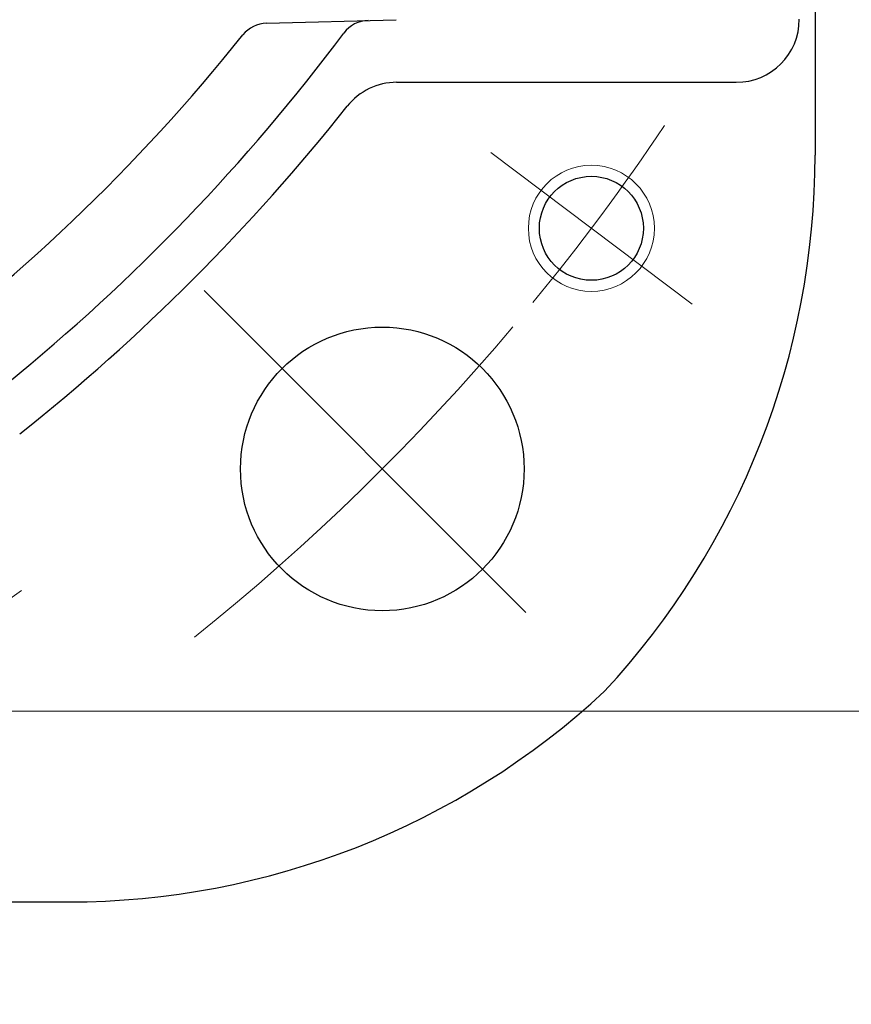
# Model space of a CAD drawing. Header units: millimetres. Extents: x 0 to 1071, y 0 to 742.
# Tile 59 of 130: x 190 to 216, y 419 to 450. Entities that reach past the tile are written whole.
import ezdxf

# ---------------------------------------------------------------- set-up
doc = ezdxf.new("R2010")
doc.units = ezdxf.units.MM
doc.header["$LTSCALE"] = 0.454724
doc.linetypes.add('CENTER', pattern=[50.8, 31.75, -6.35, 6.35, -6.35])
doc.layers.add('NoLayerName_001', color=7, linetype='Continuous')
doc.layers.add('NoLayerName_002', color=7, linetype='Continuous')
doc.styles.get("Standard").update_dxf_attribs({"font": 'txt', "bigfont": 'extfont2'})
doc.dimstyles.get("Standard").update_dxf_attribs({"dimtxt": 2.5, "dimasz": 2.5, "dimexe": 1, "dimexo": 1, "dimtad": 1, "dimdec": 3, "dimzin": 0, "dimdsep": 46, "dimtxsty": 'Standard', "dimcen": 2.5, "dimadec": 3, "dimazin": 0, "dimtfac": 0.75, "dimtdec": 3, "dimtmove": 0, "dimatfit": 3, "dimfxl": 1, "dimarcsym": 0})

# ---------------------------------------------------------------- blocks, each defined once
blk = doc.blocks.new('_OPEN30')
at = {"color": 0, "linetype": 'ByBlock', "lineweight": -2}
for p, q in [((-1, 0.267949), (0, 0)), ((0, 0), (-1, -0.267949)), ((0, 0), (-1, 0))]:
    blk.add_line(p, q, dxfattribs=at)
blk = doc.blocks.new('*D128')
at = {"layer": 'Defpoints', "color": 0}
for p in [(221.02, 487.5), (232.693, 487.5), (170.65, 428.55)]:
    blk.add_point(p, dxfattribs=at)
at = {"layer": 'NoLayerName_002', "color": 0, "linetype": 'Continuous', "lineweight": 13}
for p, q in [((223.52, 487.5), (235.193, 487.5)), ((232.693, 432.3), (232.693, 483.75)), ((173.15, 428.55), (235.193, 428.55))]:
    blk.add_line(p, q, dxfattribs=at)
at = {"layer": 'NoLayerName_002', "color": 0, "lineweight": 13, "xscale": 3.75, "yscale": 3.75, "zscale": 3.75}
for p, rotation in [((232.693, 487.5), 90), ((232.693, 428.55), 270)]:
    blk.add_blockref('_OPEN30', p, dxfattribs=dict(at, rotation=rotation))
at = {"layer": 'NoLayerName_002', "color": 0, "lineweight": 13, "insert": (225.009, 458.025), "char_height": 8.75, "attachment_point": 5, "rotation": 90}
blk.add_mtext('\\W0.8000;５９', dxfattribs=at)

msp = doc.modelspace()

# ---------------------------------------------------------------- linework, layer by layer
at = {"layer": 'NoLayerName_001', "color": 7, "linetype": 'Continuous', "lineweight": 25}
for p, q in [((215, 528.805924), (215, 446.192924)), ((197.595314, 450.378805), (201.701778, 450.486336)), ((201.720402, 448.499924), (212.5, 448.499924)), ((168.35, 422.499924), (191.306, 422.499924))]:
    msp.add_line(p, q, dxfattribs=at)
at = {"layer": 'NoLayerName_001', "color": 4, "linetype": 'CENTER', "lineweight": 13}
for p, q in [((204.706532, 446.275595), (211.095617, 441.461075)), ((195.608387, 441.891537), (206.922096, 430.577829))]:
    msp.add_line(p, q, dxfattribs=at)
at = {"layer": 'NoLayerName_001', "color": 4, "linetype": 'Continuous', "lineweight": 13}
msp.add_circle((207.901074, 443.868335), 2, dxfattribs=at)
at = {"layer": 'NoLayerName_001', "color": 7, "linetype": 'Continuous', "lineweight": 25}
for centre, radius in [((207.901074, 443.868335), 1.65), ((201.265, 436.234924), 4.5)]:
    msp.add_circle(centre, radius, dxfattribs=at)
for centre, radius, start, end in [((200.847716, 449.463629), 1, 91.5, 143.2019193), ((212.5, 450.499924), 2, 270, 0), ((197.621491, 449.379147), 1, 91.5, 141.3228937), ((150, 487.499924), 60, 290.7512459, 321.32289369), ((150, 487.499924), 62.5, 309.04431347, 323.20191926), ((201.720402, 446.499924), 2, 90, 141.5952959), ((150, 487.499924), 64, 308.40470411, 321.59529589), ((190, 446.192924), 25, 317.118, 0), ((191.306, 447.499924), 25, 270, 312.882)]:
    msp.add_arc(centre, radius, start, end, dxfattribs=at)
at = {"layer": 'NoLayerName_001', "color": 4, "linetype": 'CENTER', "lineweight": 13}
for centre, radius, start, end in [((150, 487.499924), 72.5, 320.62897098, 326.16154753), ((150, 487.499924), 72.5, 308.67449518, 319.83845247), ((150, 487.5), 68, 293.67740793, 306.32259778)]:
    msp.add_arc(centre, radius, start, end, dxfattribs=at)

# ---------------------------------------------------------------- dimensions: what is measured, and where the dimension line sits
at = {"layer": 'NoLayerName_002', "color": 3, "linetype": 'Continuous', "lineweight": 13}
dim = msp.add_linear_dim(base=(232.693237, 487.5), p1=(170.649999, 428.55), p2=(221.019626, 487.5), angle=90, text='\\W0.8000;５９', dimstyle='Standard', override={"dimtxt": 8.75, "dimasz": 3.75, "dimexe": 2.5, "dimexo": 2.5, "dimgap": 2.5, "dimzin": 8, "dimblk": 'OPEN30', "dimclrd": 0, "dimclre": 0, "dimclrt": 0, "dimtp": 0, "dimtm": 0, "dimlwd": 13, "dimlwe": 13}, dxfattribs=at)
dim.commit()
dim.dimension.update_dxf_attribs({"geometry": '*D128', "text_midpoint": (232.693237, 458.025), "dimtype": 160})

# ---------------------------------------------------------------- leaders
at = {"layer": 'NoLayerName_001', "color": 3, "linetype": 'Continuous', "lineweight": 13, "annotation_type": 0, "has_hookline": 1, "hookline_direction": 1, "text_width": 66.754171}
msp.add_leader([(300, 428.8), (273.750001, 395.625002), (268.750001, 395.625002)], dimstyle='Standard', override={"dimtxt": 8.75, "dimasz": 5, "dimldrblk": 'OPEN30'}, dxfattribs=at)

doc.saveas('drawing.dxf')
